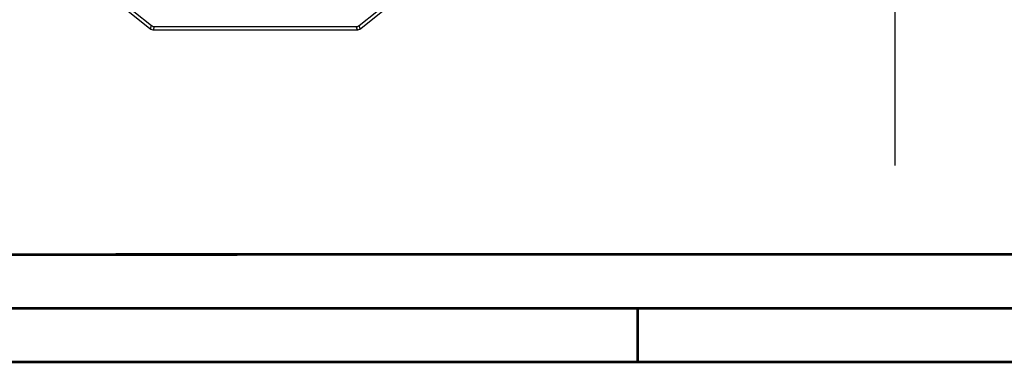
# Model space of a CAD drawing. Extents: x 0 to 420, y 0 to 297.
# Tile 17 of 77: x 152 to 244, y 0 to 32. Entities that reach past the tile are written whole.
import ezdxf

# ---------------------------------------------------------------- set-up
doc = ezdxf.new("R2010")
doc.units = 0
doc.header["$LTSCALE"] = 23.1
doc.layers.get('0').update_dxf_attribs({"linetype": 'CONTINUOUS'})
doc.layers.add('03__ASM_ALL_CURVES', color=7, linetype='CONTINUOUS')

msp = doc.modelspace()

# ---------------------------------------------------------------- linework, layer by layer
at = {"color": 7, "linetype": 'CONTINUOUS'}
for p, q in [((160.146, 34.976), (164.676, 31.353)), ((184.017, 31.353), (188.547, 34.976)), ((159.912, 34.779), (164.522, 31.091)), ((184.171, 31.091), (188.781, 34.779)), ((164.571, 31.056), (164.676, 31.353)), ((164.836, 30.963), (164.941, 31.26)), ((164.941, 31.26), (183.752, 31.26)), ((183.857, 30.963), (183.752, 31.26)), ((184.122, 31.056), (184.017, 31.353)), ((164.897, 30.96), (183.796, 30.96)), ((409.86, 10.074), (25.007, 10.013))]:
    msp.add_line(p, q, dxfattribs=at)
for points in [[(164.676, 31.353), (164.715, 31.324), (164.757, 31.301), (164.8, 31.283), (164.845, 31.27), (164.892, 31.262), (164.941, 31.26)], [(183.752, 31.26), (183.801, 31.262), (183.848, 31.27), (183.893, 31.283), (183.936, 31.301), (183.978, 31.324), (184.017, 31.353)]]:
    msp.add_lwpolyline(points, dxfattribs=at)
at = {"color": 7, "linetype": 'CONTINUOUS', "const_width": 0.25}
for points in [[(409.831, 10.048), (25, 10)], [(20, 5), (415, 5)], [(210, 0), (210, 5)], [(420, 0), (0, 0)]]:
    msp.add_lwpolyline(points, dxfattribs=at)
at = {"color": 7, "linetype": 'CONTINUOUS'}
for centre, start, end in [((164.897, 31.56), 231.34019, 270), ((183.796, 31.56), 270, 308.65981)]:
    msp.add_arc(centre, 0.6, start, end, dxfattribs=at)
at = {"layer": '03__ASM_ALL_CURVES', "color": 4, "linetype": 'CONTINUOUS'}
msp.add_line((234.006, 18.316), (234.006, 37.86), dxfattribs=at)

doc.saveas('drawing.dxf')
